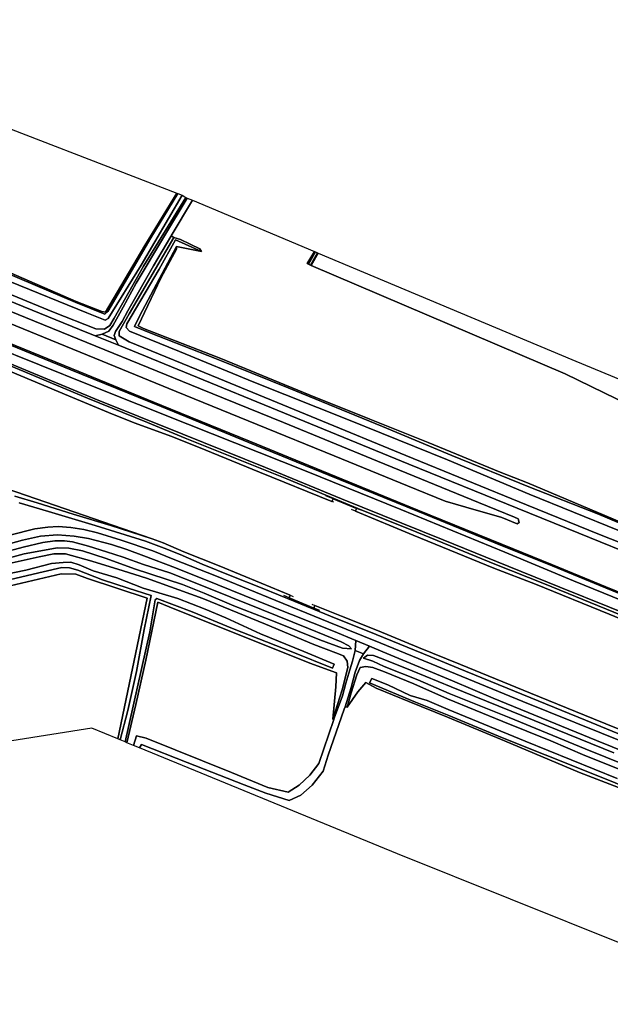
# Model space of a CAD drawing. Extents: x -26035517 to 31750492, y -9237385 to 8160032.
# Tile 203 of 256: x 18220269 to 18467257, y 3885295 to 4296991. Entities that reach past the tile are written whole.
import ezdxf

# ---------------------------------------------------------------- set-up
doc = ezdxf.new("R2010")
doc.units = 0
doc.layers.add('T-25', color=7, linetype='CONTINUOUS')

msp = doc.modelspace()

# ---------------------------------------------------------------- linework, layer by layer
at = {"layer": 'T-25', "color": 9}
for points in [[(18098266, 4296991, 6163), (18285977, 4224410, 6427), (18272624, 4202618, 6377), (18256141, 4174655, 6277), (18254551, 4174921, 6293), (18243953, 4179182, 6340), (18213472, 4192380, 6320), (18181559, 4205317, 6383), (18158680, 4214815, 6337), (18150992, 4217760, 6323), (18148799, 4220392, 6283), (18145396, 4224089, 6367), (18143818, 4225062, 6326), (18143558, 4225714, 6300), (18140639, 4231464, 6227), (18133874, 4241001, 6410), (18128325, 4248704, 6471), (18129061, 4249369, 6383), (18131114, 4250336, 6377), (18129609, 4253053, 6387), (18123157, 4262135, 6337), (18114338, 4274695, 6217), (18098266, 4296991, 6163)], [(18288207, 4223566, 5957), (18271130, 4194364, 5957), (18257215, 4171990, 5983), (18256048, 4171326, 5983), (18248374, 4174369, 6003), (18216128, 4187570, 6007), (18182259, 4201193, 5967), (18154176, 4212899, 6043), (18149232, 4214884, 6033), (18148891, 4217454, 6003), (18171188, 4208694, 6003), (18208842, 4193489, 5943), (18243465, 4178914, 5887), (18255872, 4173930, 5927), (18257092, 4175010, 5963), (18275166, 4205849, 5947), (18286399, 4224252, 5947), (18288207, 4223566, 5957)], [(18292587, 4221478, 7083), (18283620, 4206606, 7149), (18283493, 4206395, 7150), (18276171, 4194053, 7113), (18265501, 4175311, 7067), (18263065, 4170761, 7123), (18260336, 4166607, 7350), (18259797, 4164895, 7490), (18260477, 4163159, 7590), (18254822, 4165433, 7590), (18257478, 4166818, 7487), (18259307, 4169241, 7310), (18263525, 4176787, 7243), (18268965, 4186830, 7217), (18280426, 4205924, 7167), (18290359, 4222413, 7130), (18292587, 4221478, 7083)], [(18340506, 4194981, 6343), (18343485, 4200106, 6343), (18343987, 4199895, 6083), (18341079, 4194736, 6090), (18340506, 4194981, 6343)], [(18340506, 4194981, 6343), (18343485, 4200106, 6343), (18343987, 4199895, 6083), (18341079, 4194736, 6090), (18340506, 4194981, 6343)], [(18341079, 4194736, 6090), (18343987, 4199895, 6083), (18344758, 4199571, 6083), (18341877, 4194396, 6083), (18341079, 4194736, 6090)], [(18345123, 4199418, 6347), (18342210, 4194254, 6347), (18341877, 4194396, 6083), (18344758, 4199571, 6083), (18345123, 4199418, 6347)], [(18341877, 4194396, 6083), (18344758, 4199571, 6083), (18345123, 4199418, 6347), (18342210, 4194254, 6347), (18341877, 4194396, 6083)], [(18484469, 4131668, 5997), (18480723, 4133144, 6420), (18448372, 4148947, 6107), (18342210, 4194254, 6347), (18345123, 4199418, 6347), (18451185, 4154884, 6390), (18489179, 4139205, 5993), (18484469, 4131668, 5997)], [(18260477, 4163159, 7590), (18261651, 4160947, 7720), (18251861, 4164866, 7716), (18254822, 4165433, 7590), (18260477, 4163159, 7590)], [(18261313, 3996248, 6487), (18273619, 4055171, 6227), (18248624, 4063350, 6227), (18243782, 4065114, 6207), (18237665, 4065295, 6297), (18211439, 4059205, 6317), (18197754, 4056254, 6373), (18193615, 4056813, 5863), (18203232, 4059660, 5840), (18214104, 4062307, 5853), (18230021, 4066119, 5833), (18237956, 4067969, 5840), (18241090, 4067786, 5807), (18244567, 4066799, 5807), (18254912, 4062733, 5807), (18265671, 4059253, 5813), (18275216, 4056205, 5747), (18272366, 4041994, 5747), (18269138, 4024446, 5783), (18265519, 4008191, 5780), (18262335, 3995828, 5747), (18261313, 3996248, 6487)], [(18261313, 3996248, 6487), (18273619, 4055171, 6227), (18248624, 4063350, 6227), (18243782, 4065114, 6207), (18237665, 4065295, 6297), (18211439, 4059205, 6317), (18197754, 4056254, 6373), (18193615, 4056813, 5863), (18203232, 4059660, 5840), (18214104, 4062307, 5853), (18230021, 4066119, 5833), (18237956, 4067969, 5840), (18241090, 4067786, 5807), (18244567, 4066799, 5807), (18254912, 4062733, 5807), (18265671, 4059253, 5813), (18275216, 4056205, 5747), (18272366, 4041994, 5747), (18269138, 4024446, 5783), (18265519, 4008191, 5780), (18262335, 3995828, 5747), (18261313, 3996248, 6487)], [(18265129, 3994679, 6393), (18268863, 4010704, 6337), (18273052, 4029152, 6307), (18278072, 4053446, 6157), (18282788, 4051437, 6117), (18341556, 4027996, 6330), (18352739, 4023858, 6363), (18352408, 4018074, 6323), (18351196, 4004524, 6310), (18351589, 4004382, 6488), (18345304, 3985965, 6417), (18341665, 3981137, 6357), (18337113, 3976881, 6337), (18332517, 3974046, 6337), (18324008, 3975995, 6227), (18308905, 3982220, 6153), (18273179, 3996561, 6153), (18269166, 3997493, 6153), (18267805, 3993579, 6153), (18265129, 3994679, 6393)], [(18360845, 4037395, 10189), (18366623, 4034976, 10178), (18364002, 4031780, 10007), (18360520, 4033163, 10007), (18360845, 4037395, 10189)], [(18360520, 4033163, 10007), (18364002, 4031780, 10007), (18362390, 4029004, 9570), (18360544, 4024173, 8817), (18358861, 4017823, 6880), (18356331, 4009697, 6104), (18356024, 4008710, 6010), (18349241, 3989456, 6017), (18347240, 3982837, 6060), (18342625, 3976898, 6340), (18337876, 3972699, 6280), (18332923, 3970476, 6307), (18323269, 3973563, 6307), (18314164, 3977058, 6250), (18290275, 3986463, 6233), (18271216, 3993963, 6163), (18270374, 3992522, 6163), (18267805, 3993579, 6153), (18269166, 3997493, 6153), (18273179, 3996561, 6153), (18308905, 3982220, 6153), (18324008, 3975995, 6227), (18332517, 3974046, 6337), (18337113, 3976881, 6337), (18341665, 3981137, 6357), (18345304, 3985965, 6417), (18351589, 4004382, 6488), (18351777, 4004933, 6490), (18355323, 4014289, 6810), (18356690, 4019584, 7793), (18358275, 4025173, 8870), (18359409, 4028782, 9500), (18360520, 4033163, 10007)]]:
    msp.add_polyline3d(points, close=True, dxfattribs=at)
for points in [[(18428327, 4092787, 7823), (18382954, 4111186, 7773), (18336489, 4130218, 7720), (18286154, 4150817, 7713), (18262061, 4160783, 7720), (18261651, 4160947, 7720), (18251861, 4164866, 7716), (18245242, 4167516, 7713), (18208625, 4182324, 7677), (18169913, 4198214, 7620), (18148376, 4207045, 7567), (18139081, 4210856, 7545), (18135947, 4212141, 7537), (18101255, 4226266, 7483), (18084403, 4233252, 7507)], [(18082163, 4229860, 7547), (18116199, 4215969, 7573), (18165265, 4195897, 7633), (18212098, 4176730, 7810), (18252085, 4160445, 7770), (18295865, 4142699, 7720), (18330598, 4128520, 7787), (18369953, 4112369, 7893), (18412084, 4095150, 7913), (18427175, 4088980, 7950)], [(18427175, 4088980, 7950), (18428746, 4088353, 7957), (18429160, 4086814, 8150), (18428275, 4086256, 8207), (18421887, 4088798, 8227), (18406881, 4093130, 8313), (18398190, 4095664, 8237), (18382412, 4102069, 8257), (18351831, 4114563, 8280), (18319571, 4127705, 8317), (18285694, 4141533, 8280), (18251709, 4155455, 8223), (18203151, 4175304, 8173), (18168639, 4189319, 8163), (18134337, 4203266, 8113), (18111778, 4212569, 8053), (18080898, 4225207, 7977)], [(18213472, 4192380, 6320), (18243953, 4179182, 6340), (18254551, 4174921, 6293), (18256141, 4174655, 6277), (18272624, 4202618, 6377), (18285977, 4224410, 6427), (18286399, 4224252, 5947), (18275166, 4205849, 5947), (18257092, 4175010, 5963), (18255872, 4173930, 5927), (18243465, 4178914, 5887), (18208842, 4193489, 5943)], [(18213472, 4192380, 6320), (18243953, 4179182, 6340), (18254551, 4174921, 6293), (18256141, 4174655, 6277), (18272624, 4202618, 6377), (18285977, 4224410, 6427), (18286399, 4224252, 5947), (18275166, 4205849, 5947), (18257092, 4175010, 5963), (18255872, 4173930, 5927), (18243465, 4178914, 5887), (18208842, 4193489, 5943)], [(18216128, 4187570, 6007), (18248374, 4174369, 6003), (18256048, 4171326, 5983), (18257215, 4171990, 5983), (18271130, 4194364, 5957), (18288207, 4223566, 5957), (18289746, 4222603, 6800), (18289746, 4222603, 6800), (18272041, 4193901, 7153), (18259753, 4172221, 7167), (18258018, 4169071, 7223), (18255789, 4167611, 7317), (18252050, 4167723, 7380), (18234443, 4174698, 7347), (18203876, 4187261, 7303)], [(18216128, 4187570, 6007), (18248374, 4174369, 6003), (18256048, 4171326, 5983), (18257215, 4171990, 5983), (18271130, 4194364, 5957), (18288207, 4223566, 5957), (18289746, 4222603, 6800), (18289746, 4222603, 6800), (18272041, 4193901, 7153), (18259753, 4172221, 7167), (18258018, 4169071, 7223), (18255789, 4167611, 7317), (18252050, 4167723, 7380), (18234443, 4174698, 7347), (18203876, 4187261, 7303)], [(18203876, 4187261, 7303), (18234443, 4174698, 7347), (18252050, 4167723, 7380), (18255789, 4167611, 7317), (18258018, 4169071, 7223), (18259753, 4172221, 7167), (18272041, 4193901, 7153), (18289746, 4222603, 6800), (18290359, 4222413, 7130), (18290359, 4222413, 7130), (18280426, 4205924, 7167), (18268965, 4186830, 7217), (18263525, 4176787, 7243), (18259307, 4169241, 7310), (18257478, 4166818, 7487), (18254822, 4165433, 7590), (18251861, 4164866, 7716), (18245242, 4167516, 7713), (18208625, 4182324, 7677)], [(18290359, 4222413, 7130), (18280426, 4205924, 7167), (18268965, 4186830, 7217), (18263525, 4176787, 7243), (18259307, 4169241, 7310), (18257478, 4166818, 7487), (18254822, 4165433, 7590)], [(18260477, 4163159, 7590), (18259797, 4164895, 7490), (18260336, 4166607, 7350), (18263065, 4170761, 7123), (18265501, 4175311, 7067), (18276171, 4194053, 7113), (18283493, 4206395, 7150), (18283620, 4206606, 7149), (18292587, 4221478, 7083)], [(18474918, 4085461, 6520), (18432598, 4103272, 6453), (18421175, 4107760, 6630), (18391026, 4120224, 6490), (18366746, 4130002, 6557), (18341289, 4140121, 6510), (18304415, 4155272, 6403), (18272064, 4167841, 6420), (18269755, 4168919, 6470), (18279324, 4188850, 6473), (18285909, 4201040, 6473), (18285836, 4202216, 6157), (18296285, 4200032, 6117), (18295592, 4201213, 6387), (18287475, 4205118, 6590), (18284726, 4205903, 7047), (18283620, 4206606, 7149), (18292587, 4221478, 7083), (18343485, 4200106, 6343), (18343485, 4200106, 6343), (18340506, 4194981, 6343), (18341079, 4194736, 6090), (18341877, 4194396, 6083), (18342210, 4194254, 6347), (18448372, 4148947, 6107), (18480723, 4133144, 6420)], [(18421997, 4077039, 8370), (18386559, 4091483, 8333), (18349536, 4106591, 8283), (18316130, 4120262, 8283), (18279476, 4135263, 8293), (18241707, 4150655, 8220), (18205136, 4165563, 8200), (18169079, 4180313, 8180), (18131699, 4195523, 8107), (18099022, 4208867, 8080), (18077435, 4217685, 8070)], [(18422186, 4077502, 8370), (18386748, 4091946, 8333), (18349725, 4107054, 8283), (18316319, 4120725, 8283), (18279665, 4135726, 8293), (18241896, 4151118, 8220), (18205325, 4166026, 8200), (18169268, 4180776, 8180), (18131888, 4195986, 8107), (18099211, 4209330, 8080), (18077624, 4218148, 8070)], [(18481541, 4071102, 7897), (18454057, 4082263, 7937), (18428327, 4092787, 7823), (18382954, 4111186, 7773), (18336489, 4130218, 7720), (18286154, 4150817, 7713), (18262061, 4160783, 7720), (18261651, 4160947, 7720), (18261651, 4160947, 7720), (18260477, 4163159, 7590), (18259797, 4164895, 7490), (18260336, 4166607, 7350), (18263065, 4170761, 7123), (18265501, 4175311, 7067), (18276171, 4194053, 7113), (18283493, 4206395, 7150), (18283620, 4206606, 7149), (18284726, 4205903, 7047), (18277122, 4192788, 6993), (18266043, 4174032, 7003), (18261931, 4166675, 7163), (18261871, 4164828, 7333), (18266101, 4162330, 7423), (18303585, 4146905, 7497), (18344548, 4130043, 7580), (18381765, 4114742, 7603), (18432278, 4094104, 7680), (18462755, 4081786, 7773), (18490298, 4070812, 7697)], [(18490298, 4070812, 7697), (18462755, 4081786, 7773), (18432278, 4094104, 7680), (18381765, 4114742, 7603), (18344548, 4130043, 7580), (18303585, 4146905, 7497), (18266101, 4162330, 7423), (18261871, 4164828, 7333), (18261931, 4166675, 7163), (18266043, 4174032, 7003), (18277122, 4192788, 6993), (18284726, 4205903, 7047), (18287475, 4205118, 6590), (18295592, 4201213, 6387), (18296285, 4200032, 6117), (18285433, 4204989, 6137), (18278650, 4192707, 6113), (18265136, 4169808, 6060), (18264785, 4168347, 6037), (18266251, 4166692, 6007), (18287168, 4158241, 6007), (18318251, 4145430, 5977), (18357785, 4129660, 5947), (18399121, 4112891, 5970), (18433277, 4098656, 5940), (18470416, 4083532, 6120)], [(18490298, 4070812, 7697), (18462755, 4081786, 7773), (18432278, 4094104, 7680), (18381765, 4114742, 7603), (18344548, 4130043, 7580), (18303585, 4146905, 7497), (18266101, 4162330, 7423), (18261871, 4164828, 7333), (18261931, 4166675, 7163), (18266043, 4174032, 7003), (18277122, 4192788, 6993), (18284726, 4205903, 7047), (18287475, 4205118, 6590), (18295592, 4201213, 6387), (18296285, 4200032, 6117), (18285433, 4204989, 6137), (18278650, 4192707, 6113), (18265136, 4169808, 6060), (18264785, 4168347, 6037), (18266251, 4166692, 6007), (18287168, 4158241, 6007), (18318251, 4145430, 5977), (18357785, 4129660, 5947), (18399121, 4112891, 5970), (18433277, 4098656, 5940), (18470416, 4083532, 6120)], [(18470416, 4083532, 6120), (18433277, 4098656, 5940), (18399121, 4112891, 5970), (18357785, 4129660, 5947), (18318251, 4145430, 5977), (18287168, 4158241, 6007), (18266251, 4166692, 6007), (18264785, 4168347, 6037), (18265136, 4169808, 6060), (18278650, 4192707, 6113), (18285433, 4204989, 6137), (18296285, 4200032, 6117), (18296285, 4200032, 6117), (18285836, 4202216, 6157), (18270331, 4173048, 6140), (18268342, 4168775, 6140), (18275168, 4165956, 6173), (18302150, 4155350, 6103), (18332562, 4143019, 6100), (18371933, 4126872, 6050), (18400983, 4114701, 6023), (18433148, 4101629, 6027), (18462377, 4090181, 6117), (18484402, 4080862, 6117)], [(18284726, 4205903, 7047), (18283620, 4206606, 7149)], [(18484402, 4080862, 6117), (18462377, 4090181, 6117), (18433148, 4101629, 6027), (18400983, 4114701, 6023), (18371933, 4126872, 6050), (18332562, 4143019, 6100), (18302150, 4155350, 6103), (18275168, 4165956, 6173), (18268342, 4168775, 6140), (18270331, 4173048, 6140), (18285836, 4202216, 6157), (18285836, 4202216, 6157), (18285909, 4201040, 6473), (18279324, 4188850, 6473), (18269755, 4168919, 6470), (18272064, 4167841, 6420), (18304415, 4155272, 6403), (18341289, 4140121, 6510), (18366746, 4130002, 6557), (18391026, 4120224, 6490), (18421175, 4107760, 6630), (18432598, 4103272, 6453), (18474918, 4085461, 6520)], [(18484402, 4080862, 6117), (18462377, 4090181, 6117), (18433148, 4101629, 6027), (18400983, 4114701, 6023), (18371933, 4126872, 6050), (18332562, 4143019, 6100), (18302150, 4155350, 6103), (18275168, 4165956, 6173), (18268342, 4168775, 6140), (18270331, 4173048, 6140), (18285836, 4202216, 6157), (18285836, 4202216, 6157), (18285909, 4201040, 6473), (18279324, 4188850, 6473), (18269755, 4168919, 6470), (18272064, 4167841, 6420), (18304415, 4155272, 6403), (18341289, 4140121, 6510), (18366746, 4130002, 6557), (18391026, 4120224, 6490), (18421175, 4107760, 6630), (18432598, 4103272, 6453), (18474918, 4085461, 6520)], [(18448372, 4148947, 6107), (18342210, 4194254, 6347), (18341877, 4194396, 6083), (18341079, 4194736, 6090), (18340506, 4194981, 6343)], [(18208625, 4182324, 7677), (18245242, 4167516, 7713), (18251861, 4164866, 7716), (18261651, 4160947, 7720), (18262061, 4160783, 7720), (18286154, 4150817, 7713), (18336489, 4130218, 7720), (18382954, 4111186, 7773), (18428327, 4092787, 7823), (18454057, 4082263, 7937), (18481541, 4071102, 7897)], [(18203151, 4175304, 8173), (18251709, 4155455, 8223), (18285694, 4141533, 8280), (18319571, 4127705, 8317), (18351831, 4114563, 8280), (18382412, 4102069, 8257), (18398190, 4095664, 8237), (18406881, 4093130, 8313), (18421887, 4088798, 8227), (18428275, 4086256, 8207), (18429160, 4086814, 8150), (18428746, 4088353, 7957), (18427175, 4088980, 7950), (18412084, 4095150, 7913), (18369953, 4112369, 7893), (18330598, 4128520, 7787), (18295865, 4142699, 7720), (18252085, 4160445, 7770), (18212098, 4176730, 7810)], [(18212098, 4176730, 7810), (18252085, 4160445, 7770), (18295865, 4142699, 7720), (18330598, 4128520, 7787), (18369953, 4112369, 7893), (18412084, 4095150, 7913), (18427175, 4088980, 7950), (18428746, 4088353, 7957), (18429160, 4086814, 8150), (18428275, 4086256, 8207), (18421887, 4088798, 8227), (18406881, 4093130, 8313), (18398190, 4095664, 8237), (18382412, 4102069, 8257), (18351831, 4114563, 8280), (18319571, 4127705, 8317), (18285694, 4141533, 8280), (18251709, 4155455, 8223), (18203151, 4175304, 8173)], [(18205136, 4165563, 8200), (18241707, 4150655, 8220), (18279476, 4135263, 8293), (18316130, 4120262, 8283), (18349536, 4106591, 8283), (18386559, 4091483, 8333), (18421997, 4077039, 8370), (18442953, 4068577, 8310), (18465176, 4059468, 8307), (18488165, 4050114, 8320)], [(18488165, 4050114, 8320), (18465176, 4059468, 8307), (18442953, 4068577, 8310), (18421997, 4077039, 8370), (18386559, 4091483, 8333), (18349536, 4106591, 8283), (18316130, 4120262, 8283), (18279476, 4135263, 8293), (18241707, 4150655, 8220), (18205136, 4165563, 8200)], [(18488335, 4050531, 8320), (18465346, 4059885, 8307), (18443123, 4068994, 8310), (18422186, 4077502, 8370), (18386748, 4091946, 8333), (18349725, 4107054, 8283), (18316319, 4120725, 8283), (18279665, 4135726, 8293), (18241896, 4151118, 8220), (18205325, 4166026, 8200)], [(18205325, 4166026, 8200), (18241896, 4151118, 8220), (18279665, 4135726, 8293), (18316319, 4120725, 8283), (18349725, 4107054, 8283), (18386748, 4091946, 8333), (18422186, 4077502, 8370), (18443123, 4068994, 8310), (18465346, 4059885, 8307), (18488335, 4050531, 8320)], [(18251861, 4164866, 7716), (18254822, 4165433, 7590), (18260477, 4163159, 7590), (18261651, 4160947, 7720)], [(18207591, 4161043, 8207), (18249307, 4144248, 8157), (18290550, 4127923, 8193), (18340117, 4108274, 8147), (18379673, 4092220, 8140), (18423118, 4074279, 8123), (18451842, 4062350, 8247), (18480936, 4050473, 8237)], [(18480936, 4050473, 8237), (18451842, 4062350, 8247), (18423118, 4074279, 8123), (18379673, 4092220, 8140), (18340117, 4108274, 8147), (18290550, 4127923, 8193), (18249307, 4144248, 8157), (18207591, 4161043, 8207)], [(18207591, 4161043, 8207), (18249307, 4144248, 8157), (18290550, 4127923, 8193), (18340117, 4108274, 8147), (18379673, 4092220, 8140), (18423118, 4074279, 8123), (18451842, 4062350, 8247), (18480936, 4050473, 8237)], [(18351660, 4095196, 8783), (18350835, 4095531, 8788), (18320551, 4107825, 8963), (18294993, 4118197, 9020), (18283434, 4122829, 9050), (18268568, 4128311, 9027), (18259060, 4132106, 9050), (18240730, 4139753, 9113), (18216491, 4149952, 9083), (18200429, 4156854, 9093)], [(18212127, 4154964, 10027), (18251669, 4138413, 10063), (18288454, 4123648, 10030), (18323124, 4109754, 10030), (18354904, 4096712, 10033), (18397327, 4079528, 10003), (18419640, 4070387, 9950), (18446117, 4059756, 10023), (18466943, 4051358, 10027), (18493260, 4040557, 10013)], [(18493260, 4040557, 10013), (18466943, 4051358, 10027), (18446117, 4059756, 10023), (18419640, 4070387, 9950), (18397327, 4079528, 10003), (18354904, 4096712, 10033), (18323124, 4109754, 10030), (18288454, 4123648, 10030), (18251669, 4138413, 10063), (18212127, 4154964, 10027)], [(18493260, 4040557, 10013), (18466943, 4051358, 10027), (18446117, 4059756, 10023), (18419640, 4070387, 9950), (18397327, 4079528, 10003), (18354904, 4096712, 10033), (18323124, 4109754, 10030), (18288454, 4123648, 10030), (18251669, 4138413, 10063), (18212127, 4154964, 10027)], [(18471826, 4048032, 9963), (18439773, 4061059, 9950), (18419006, 4069392, 9940), (18383981, 4083703, 9987), (18363404, 4091928, 9987), (18348280, 4098241, 9983), (18332031, 4104948, 9983), (18289517, 4121995, 10007), (18273774, 4128551, 9930), (18248558, 4138779, 9980), (18215695, 4152564, 9927)], [(18215695, 4152564, 9927), (18248558, 4138779, 9980), (18273774, 4128551, 9930), (18289517, 4121995, 10007), (18332031, 4104948, 9983), (18348280, 4098241, 9983), (18363404, 4091928, 9987), (18383981, 4083703, 9987), (18419006, 4069392, 9940), (18439773, 4061059, 9950), (18471826, 4048032, 9963)], [(18215695, 4152564, 9927), (18248558, 4138779, 9980), (18273774, 4128551, 9930), (18289517, 4121995, 10007), (18332031, 4104948, 9983), (18348280, 4098241, 9983), (18363404, 4091928, 9987), (18383981, 4083703, 9987), (18419006, 4069392, 9940), (18439773, 4061059, 9950), (18471826, 4048032, 9963)], [(18494252, 4037180, 9127), (18466712, 4048390, 9110), (18435912, 4060962, 9080), (18418553, 4067653, 9013), (18384818, 4081445, 9020), (18360658, 4091483, 9020), (18361085, 4092640, 8820), (18351295, 4096676, 8493), (18350835, 4095531, 8788), (18320551, 4107825, 8963), (18294993, 4118197, 9020), (18283434, 4122829, 9050), (18268568, 4128311, 9027), (18259060, 4132106, 9050), (18240730, 4139753, 9113), (18216491, 4149952, 9083)], [(18494252, 4037180, 9127), (18466712, 4048390, 9110), (18435912, 4060962, 9080), (18418553, 4067653, 9013), (18384818, 4081445, 9020), (18360658, 4091483, 9020), (18361085, 4092640, 8820), (18351295, 4096676, 8493), (18350835, 4095531, 8788), (18320551, 4107825, 8963), (18294993, 4118197, 9020), (18283434, 4122829, 9050), (18268568, 4128311, 9027), (18259060, 4132106, 9050), (18240730, 4139753, 9113), (18216491, 4149952, 9083)], [(18216491, 4149952, 9083), (18240730, 4139753, 9113), (18259060, 4132106, 9050), (18268568, 4128311, 9027), (18283434, 4122829, 9050), (18294993, 4118197, 9020), (18320551, 4107825, 8963), (18350835, 4095531, 8788), (18351295, 4096676, 8493), (18361085, 4092640, 8820), (18360658, 4091483, 9020), (18384818, 4081445, 9020), (18418553, 4067653, 9013), (18435912, 4060962, 9080), (18466712, 4048390, 9110), (18494252, 4037180, 9127)], [(18520900, 4072381, 6630), (18532256, 4091421, 6697), (18542777, 4108699, 6693), (18490388, 4129337, 5793), (18484469, 4131668, 5997), (18480723, 4133144, 6420), (18448372, 4148947, 6107)], [(18487442, 3993589, 9207), (18460208, 4004666, 9163), (18433938, 4015432, 9110), (18404590, 4027370, 9077), (18386997, 4034534, 9107), (18369905, 4041535, 9067), (18354796, 4047584, 9017), (18343722, 4052059, 8670), (18343343, 4050946, 8670), (18332911, 4055281, 8670), (18333331, 4056316, 8670), (18321278, 4061419, 9150), (18303684, 4068587, 9130), (18288963, 4074534, 9113), (18280266, 4078320, 9150), (18275701, 4079929, 9203), (18190259, 4109320, 9380)], [(18190259, 4109320, 9380), (18275701, 4079929, 9203), (18258324, 4085435, 9217), (18242657, 4090236, 9220), (18227571, 4094912, 9163), (18218173, 4097815, 9147)], [(18218173, 4097815, 9147), (18227571, 4094912, 9163), (18242657, 4090236, 9220), (18258324, 4085435, 9217), (18275701, 4079929, 9203), (18280266, 4078320, 9150), (18288963, 4074534, 9113), (18303684, 4068587, 9130), (18321278, 4061419, 9150), (18333331, 4056316, 8670), (18334577, 4055788, 8960)], [(18218173, 4097815, 9147), (18227571, 4094912, 9163), (18242657, 4090236, 9220), (18258324, 4085435, 9217), (18275701, 4079929, 9203), (18280266, 4078320, 9150), (18288963, 4074534, 9113), (18303684, 4068587, 9130), (18321278, 4061419, 9150), (18333331, 4056316, 8670), (18332911, 4055281, 8670), (18343343, 4050946, 8670), (18343722, 4052059, 8670), (18354796, 4047584, 9017), (18369905, 4041535, 9067), (18386997, 4034534, 9107), (18404590, 4027370, 9077), (18433938, 4015432, 9110), (18460208, 4004666, 9163), (18487442, 3993589, 9207)], [(18218173, 4097815, 9147), (18227571, 4094912, 9163), (18242657, 4090236, 9220), (18258324, 4085435, 9217), (18275701, 4079929, 9203), (18280266, 4078320, 9150), (18288963, 4074534, 9113), (18303684, 4068587, 9130), (18321278, 4061419, 9150), (18333331, 4056316, 8670), (18332911, 4055281, 8670), (18343343, 4050946, 8670), (18343722, 4052059, 8670), (18354796, 4047584, 9017), (18369905, 4041535, 9067), (18386997, 4034534, 9107), (18404590, 4027370, 9077), (18433938, 4015432, 9110), (18460208, 4004666, 9163), (18487442, 3993589, 9207)], [(18363017, 4091843, 9473), (18361085, 4092640, 8820), (18351295, 4096676, 8493), (18348362, 4097886, 9507)], [(18220038, 4094924, 10023), (18232385, 4091391, 9987), (18251856, 4085525, 9960), (18272901, 4078895, 10023), (18280641, 4076077, 10033), (18287347, 4073327, 10060), (18296567, 4069369, 10147), (18308921, 4064276, 10150), (18321655, 4059338, 10133), (18335372, 4053700, 10113), (18350271, 4047537, 10137), (18369285, 4039912, 10063), (18392138, 4030530, 10043), (18403572, 4025804, 10057), (18427172, 4016188, 10107), (18456943, 4004076, 10147), (18487958, 3991341, 10187)], [(18487958, 3991341, 10187), (18456943, 4004076, 10147), (18427172, 4016188, 10107), (18403572, 4025804, 10057), (18392138, 4030530, 10043), (18369285, 4039912, 10063), (18350271, 4047537, 10137), (18335372, 4053700, 10113), (18321655, 4059338, 10133), (18308921, 4064276, 10150), (18296567, 4069369, 10147), (18287347, 4073327, 10060), (18280641, 4076077, 10033), (18272901, 4078895, 10023), (18251856, 4085525, 9960), (18232385, 4091391, 9987), (18220038, 4094924, 10023)], [(18487958, 3991341, 10187), (18456943, 4004076, 10147), (18427172, 4016188, 10107), (18403572, 4025804, 10057), (18392138, 4030530, 10043), (18369285, 4039912, 10063), (18350271, 4047537, 10137), (18335372, 4053700, 10113), (18321655, 4059338, 10133), (18308921, 4064276, 10150), (18296567, 4069369, 10147), (18287347, 4073327, 10060), (18280641, 4076077, 10033), (18272901, 4078895, 10023), (18251856, 4085525, 9960), (18232385, 4091391, 9987), (18220038, 4094924, 10023)], [(18428327, 4092787, 7823), (18454057, 4082263, 7937), (18481541, 4071102, 7897), (18506450, 4060931, 7900), (18530596, 4050941, 7900), (18541517, 4046466, 7927), (18544233, 4046513, 7860), (18547646, 4047486, 7857), (18551923, 4050067, 7498)], [(18418553, 4067653, 9013), (18384818, 4081445, 9020), (18360658, 4091483, 9020), (18358979, 4092181, 9020)], [(18216193, 4081393, 10167), (18226656, 4084073, 10157), (18232003, 4084797, 10180), (18236350, 4085091, 10200), (18241636, 4084612, 10180), (18247139, 4083759, 10180), (18252788, 4082450, 10130), (18262693, 4079434, 10150), (18275879, 4074936, 10177), (18284437, 4071437, 10173), (18302528, 4064339, 10217), (18324328, 4055388, 10217), (18349527, 4045063, 10240), (18371287, 4036286, 10187), (18402568, 4023444, 10187)], [(18474342, 3994322, 10180), (18430740, 4011957, 10153), (18402568, 4023444, 10187), (18371287, 4036286, 10187), (18349527, 4045063, 10240), (18324328, 4055388, 10217), (18302528, 4064339, 10217), (18284437, 4071437, 10173), (18275879, 4074936, 10177), (18262693, 4079434, 10150), (18252788, 4082450, 10130), (18247139, 4083759, 10180), (18241636, 4084612, 10180), (18236350, 4085091, 10200), (18232003, 4084797, 10180), (18226656, 4084073, 10157), (18216193, 4081393, 10167)], [(18216193, 4081393, 10167), (18226656, 4084073, 10157), (18232003, 4084797, 10180), (18236350, 4085091, 10200), (18241636, 4084612, 10180), (18247139, 4083759, 10180), (18252788, 4082450, 10130), (18262693, 4079434, 10150), (18275879, 4074936, 10177), (18284437, 4071437, 10173), (18302528, 4064339, 10217), (18324328, 4055388, 10217), (18349527, 4045063, 10240), (18371287, 4036286, 10187), (18402568, 4023444, 10187), (18430740, 4011957, 10153), (18474342, 3994322, 10180)], [(18401250, 4020609, 10117), (18372070, 4032695, 10167), (18366623, 4034976, 10178), (18360845, 4037395, 10189), (18351529, 4041296, 10207), (18325198, 4051812, 10143), (18303185, 4060711, 10200), (18285420, 4067810, 10137), (18272248, 4072861, 10143), (18265126, 4075428, 10133), (18258653, 4077540, 10147), (18249084, 4080072, 10117), (18243066, 4081038, 10140), (18236048, 4081583, 10137), (18229018, 4081020, 10153), (18221480, 4079428, 10117), (18209770, 4076092, 10117)], [(18506670, 3977304, 10183), (18461480, 3995639, 10187), (18418233, 4013347, 10190), (18401250, 4020609, 10117), (18372070, 4032695, 10167), (18366623, 4034976, 10178), (18360845, 4037395, 10189), (18351529, 4041296, 10207), (18325198, 4051812, 10143), (18303185, 4060711, 10200), (18285420, 4067810, 10137), (18272248, 4072861, 10143), (18265126, 4075428, 10133), (18258653, 4077540, 10147), (18249084, 4080072, 10117), (18243066, 4081038, 10140), (18236048, 4081583, 10137), (18229018, 4081020, 10153), (18221480, 4079428, 10117), (18209770, 4076092, 10117)], [(18209770, 4076092, 10117), (18221480, 4079428, 10117), (18229018, 4081020, 10153), (18236048, 4081583, 10137), (18243066, 4081038, 10140), (18249084, 4080072, 10117), (18258653, 4077540, 10147), (18265126, 4075428, 10133), (18272248, 4072861, 10143), (18285420, 4067810, 10137), (18303185, 4060711, 10200), (18325198, 4051812, 10143), (18351529, 4041296, 10207), (18360845, 4037395, 10189), (18360520, 4033163, 10007), (18359409, 4028782, 9500), (18358275, 4025173, 8870), (18356690, 4019584, 7793), (18355323, 4014289, 6810), (18351777, 4004933, 6490), (18351589, 4004382, 6488), (18351196, 4004524, 6310), (18355168, 4016782, 7103), (18357452, 4026110, 9007), (18357246, 4028721, 9050), (18355630, 4031038, 8860), (18352456, 4032310, 8433), (18343255, 4035794, 8387), (18323045, 4044221, 8343), (18296867, 4054940, 8397), (18273298, 4063506, 8360), (18263603, 4066476, 8257), (18250459, 4070605, 8157), (18239467, 4073708, 8027), (18234594, 4073718, 8140), (18228416, 4072409, 8113), (18217186, 4069942, 8120)], [(18208032, 4072794, 9983), (18221741, 4076476, 10063), (18229928, 4078459, 10043), (18234920, 4079122, 10007), (18238991, 4079154, 9970), (18242365, 4078652, 9963), (18249095, 4076873, 9933), (18256575, 4074480, 10000), (18263476, 4072247, 10060), (18272074, 4069247, 10050), (18283000, 4065657, 10047), (18295774, 4060680, 10083), (18321376, 4050403, 10030), (18340988, 4042480, 10057), (18354681, 4036836, 9997), (18357936, 4035124, 9990), (18359029, 4033942, 9937), (18359029, 4033942, 9937), (18355291, 4034216, 8647), (18345788, 4037698, 8610), (18327133, 4045167, 8593), (18309878, 4051939, 8540), (18297361, 4057189, 8577), (18288388, 4060807, 8573), (18268238, 4067358, 8427), (18256432, 4071696, 8390), (18246478, 4074914, 8437), (18240884, 4076055, 8400), (18236000, 4076115, 8280), (18230708, 4075216, 8287), (18222088, 4073648, 8333), (18204556, 4068976, 8377)], [(18208032, 4072794, 9983), (18221741, 4076476, 10063), (18229928, 4078459, 10043), (18234920, 4079122, 10007), (18238991, 4079154, 9970), (18242365, 4078652, 9963), (18249095, 4076873, 9933), (18256575, 4074480, 10000), (18263476, 4072247, 10060), (18272074, 4069247, 10050), (18283000, 4065657, 10047), (18295774, 4060680, 10083), (18321376, 4050403, 10030), (18340988, 4042480, 10057), (18354681, 4036836, 9997), (18357936, 4035124, 9990), (18359029, 4033942, 9937), (18355291, 4034216, 8647), (18345788, 4037698, 8610), (18327133, 4045167, 8593), (18309878, 4051939, 8540), (18297361, 4057189, 8577), (18288388, 4060807, 8573), (18268238, 4067358, 8427), (18256432, 4071696, 8390), (18246478, 4074914, 8437), (18240884, 4076055, 8400), (18236000, 4076115, 8280), (18230708, 4075216, 8287), (18222088, 4073648, 8333), (18204556, 4068976, 8377)], [(18204556, 4068976, 8377), (18222088, 4073648, 8333), (18230708, 4075216, 8287), (18236000, 4076115, 8280), (18240884, 4076055, 8400), (18246478, 4074914, 8437), (18256432, 4071696, 8390), (18268238, 4067358, 8427), (18288388, 4060807, 8573), (18297361, 4057189, 8577), (18309878, 4051939, 8540), (18327133, 4045167, 8593), (18345788, 4037698, 8610), (18355291, 4034216, 8647), (18359029, 4033942, 9937), (18357936, 4035124, 9990), (18354681, 4036836, 9997), (18340988, 4042480, 10057), (18321376, 4050403, 10030), (18295774, 4060680, 10083), (18283000, 4065657, 10047), (18272074, 4069247, 10050), (18263476, 4072247, 10060), (18256575, 4074480, 10000), (18249095, 4076873, 9933), (18242365, 4078652, 9963), (18238991, 4079154, 9970), (18234920, 4079122, 10007), (18229928, 4078459, 10043), (18221741, 4076476, 10063), (18208032, 4072794, 9983)], [(18421997, 4077039, 8370), (18442953, 4068577, 8310), (18465176, 4059468, 8307), (18488165, 4050114, 8320), (18514094, 4039538, 8323), (18544427, 4027113, 8333), (18573195, 4015425, 8303), (18601896, 4003670, 8310), (18628965, 3992584, 8290), (18653255, 3982680, 8263), (18682077, 3970924, 8263), (18710216, 3959398, 8257), (18734241, 3949595, 8257), (18753184, 3941905, 8257)], [(18422186, 4077502, 8370), (18443123, 4068994, 8310), (18465346, 4059885, 8307), (18488335, 4050531, 8320), (18514264, 4039955, 8323), (18544597, 4027530, 8333), (18573365, 4015842, 8303), (18602067, 4004086, 8310), (18629135, 3993001, 8290), (18653425, 3983097, 8263), (18682247, 3971341, 8263), (18710386, 3959815, 8257), (18734411, 3950012, 8257), (18753353, 3942322, 8257)], [(18217186, 4069942, 8120), (18228416, 4072409, 8113), (18234594, 4073718, 8140), (18239467, 4073708, 8027), (18250459, 4070605, 8157), (18263603, 4066476, 8257), (18273298, 4063506, 8360), (18296867, 4054940, 8397), (18323045, 4044221, 8343), (18343255, 4035794, 8387), (18352456, 4032310, 8433), (18355630, 4031038, 8860), (18357246, 4028721, 9050), (18357452, 4026110, 9007), (18355168, 4016782, 7103), (18351196, 4004524, 6310), (18352408, 4018074, 6323), (18352739, 4023858, 6363), (18341556, 4027996, 6330), (18282788, 4051437, 6117), (18278072, 4053446, 6157), (18273052, 4029152, 6307), (18268863, 4010704, 6337), (18265129, 3994679, 6393), (18264392, 3994982, 5757), (18264392, 3994982, 5757), (18274682, 4041034, 5637), (18276901, 4054419, 5663), (18277635, 4054922, 5717), (18292416, 4049410, 5733), (18309218, 4042382, 5767), (18334453, 4032562, 5767), (18351107, 4025823, 5787), (18351819, 4027583, 5787), (18339053, 4032879, 5883), (18320904, 4040189, 5923), (18306466, 4046824, 5947), (18297802, 4050542, 5923), (18286336, 4054911, 5900), (18271878, 4059341, 5910), (18260857, 4063587, 5963), (18251034, 4066536, 5943), (18245174, 4069098, 5977), (18241633, 4070105, 5990), (18238491, 4070086, 6043), (18233598, 4069582, 6050), (18222875, 4066878, 5953), (18214001, 4065005, 5957)], [(18217186, 4069942, 8120), (18228416, 4072409, 8113), (18234594, 4073718, 8140), (18239467, 4073708, 8027), (18250459, 4070605, 8157), (18263603, 4066476, 8257), (18273298, 4063506, 8360), (18296867, 4054940, 8397), (18323045, 4044221, 8343), (18343255, 4035794, 8387), (18352456, 4032310, 8433), (18355630, 4031038, 8860), (18357246, 4028721, 9050), (18357452, 4026110, 9007), (18355168, 4016782, 7103), (18351196, 4004524, 6310), (18352408, 4018074, 6323), (18352739, 4023858, 6363), (18341556, 4027996, 6330), (18282788, 4051437, 6117), (18278072, 4053446, 6157), (18273052, 4029152, 6307), (18268863, 4010704, 6337), (18265129, 3994679, 6393), (18264392, 3994982, 5757), (18264392, 3994982, 5757), (18274682, 4041034, 5637), (18276901, 4054419, 5663), (18277635, 4054922, 5717), (18292416, 4049410, 5733), (18309218, 4042382, 5767), (18334453, 4032562, 5767), (18351107, 4025823, 5787), (18351819, 4027583, 5787), (18339053, 4032879, 5883), (18320904, 4040189, 5923), (18306466, 4046824, 5947), (18297802, 4050542, 5923), (18286336, 4054911, 5900), (18271878, 4059341, 5910), (18260857, 4063587, 5963), (18251034, 4066536, 5943), (18245174, 4069098, 5977), (18241633, 4070105, 5990), (18238491, 4070086, 6043), (18233598, 4069582, 6050), (18222875, 4066878, 5953), (18214001, 4065005, 5957)], [(18214001, 4065005, 5957), (18222875, 4066878, 5953), (18233598, 4069582, 6050), (18238491, 4070086, 6043), (18241633, 4070105, 5990), (18245174, 4069098, 5977), (18251034, 4066536, 5943), (18260857, 4063587, 5963), (18271878, 4059341, 5910), (18286336, 4054911, 5900), (18297802, 4050542, 5923), (18306466, 4046824, 5947), (18320904, 4040189, 5923), (18339053, 4032879, 5883), (18351819, 4027583, 5787), (18351107, 4025823, 5787), (18334453, 4032562, 5767), (18309218, 4042382, 5767), (18292416, 4049410, 5733), (18277635, 4054922, 5717), (18276901, 4054419, 5663), (18274682, 4041034, 5637), (18264392, 3994982, 5757), (18262335, 3995828, 5747), (18262335, 3995828, 5747), (18265519, 4008191, 5780), (18269138, 4024446, 5783), (18272366, 4041994, 5747), (18275216, 4056205, 5747), (18265671, 4059253, 5813), (18254912, 4062733, 5807), (18244567, 4066799, 5807), (18241090, 4067786, 5807), (18237956, 4067969, 5840), (18230021, 4066119, 5833), (18214104, 4062307, 5853)], [(18629793, 3981776, 9083), (18628508, 3982298, 8520), (18605582, 3991612, 9100), (18581483, 4001495, 9093), (18552346, 4013429, 9100), (18525696, 4024360, 9107), (18494252, 4037180, 9127), (18466712, 4048390, 9110), (18435912, 4060962, 9080), (18418553, 4067653, 9013)], [(18211439, 4059205, 6317), (18237665, 4065295, 6297), (18243782, 4065114, 6207), (18248624, 4063350, 6227), (18273619, 4055171, 6227), (18261313, 3996248, 6487), (18250429, 4000723, 6357), (18152582, 3985322, 6357)], [(18345837, 4049910, 10013), (18343343, 4050946, 8670), (18332911, 4055281, 8670), (18330765, 4056173, 9940)], [(18342488, 4052558, 8953), (18343722, 4052059, 8670), (18354796, 4047584, 9017), (18369905, 4041535, 9067), (18386997, 4034534, 9107), (18404590, 4027370, 9077)], [(18487626, 3976881, 8347), (18456593, 3989291, 8337), (18442430, 3995409, 8337), (18422300, 4003506, 8333), (18399182, 4013030, 8337), (18385089, 4019340, 8427), (18372864, 4024298, 8410), (18367968, 4026060, 8423), (18364981, 4026545, 9023), (18362602, 4026164, 9220), (18361323, 4023011, 8540), (18358881, 4015515, 7053), (18357147, 4009488, 6310), (18356331, 4009697, 6104), (18358861, 4017823, 6880), (18360544, 4024173, 8817), (18362390, 4029004, 9570), (18364002, 4031780, 10007), (18366623, 4034976, 10178), (18372070, 4032695, 10167), (18401250, 4020609, 10117), (18418233, 4013347, 10190), (18461480, 3995639, 10187), (18506670, 3977304, 10183)], [(18360845, 4037395, 10189), (18360520, 4033163, 10007), (18364002, 4031780, 10007), (18366623, 4034976, 10178)], [(18360520, 4033163, 10007), (18359409, 4028782, 9500), (18358275, 4025173, 8870), (18356690, 4019584, 7793), (18355323, 4014289, 6810), (18351777, 4004933, 6490), (18351589, 4004382, 6488), (18345304, 3985965, 6417), (18341665, 3981137, 6357), (18337113, 3976881, 6337), (18332517, 3974046, 6337), (18324008, 3975995, 6227), (18308905, 3982220, 6153), (18273179, 3996561, 6153), (18269166, 3997493, 6153), (18267805, 3993579, 6153)], [(18270374, 3992522, 6163), (18271216, 3993963, 6163), (18290275, 3986463, 6233), (18314164, 3977058, 6250), (18323269, 3973563, 6307), (18332923, 3970476, 6307), (18337876, 3972699, 6280), (18342625, 3976898, 6340), (18347240, 3982837, 6060), (18349241, 3989456, 6017), (18356024, 4008710, 6010), (18356331, 4009697, 6104), (18358861, 4017823, 6880), (18360544, 4024173, 8817), (18362390, 4029004, 9570), (18364002, 4031780, 10007)], [(18468687, 3990393, 10137), (18435427, 4003965, 10113), (18400646, 4018092, 10067), (18384369, 4024727, 10100), (18372260, 4029652, 10077), (18368270, 4031186, 9950), (18365742, 4031341, 9900), (18364016, 4030013, 9687), (18367935, 4028737, 8767), (18372739, 4026519, 8557), (18386783, 4020916, 8463), (18399894, 4015256, 8500), (18424940, 4005163, 8547), (18456691, 3992151, 8510), (18483375, 3981419, 8577)], [(18483375, 3981419, 8577), (18456691, 3992151, 8510), (18424940, 4005163, 8547), (18399894, 4015256, 8500), (18386783, 4020916, 8463), (18372739, 4026519, 8557), (18367935, 4028737, 8767), (18364016, 4030013, 9687), (18365742, 4031341, 9900), (18368270, 4031186, 9950), (18372260, 4029652, 10077), (18384369, 4024727, 10100), (18400646, 4018092, 10067), (18435427, 4003965, 10113), (18468687, 3990393, 10137)], [(18483375, 3981419, 8577), (18456691, 3992151, 8510), (18424940, 4005163, 8547), (18399894, 4015256, 8500), (18386783, 4020916, 8463), (18372739, 4026519, 8557), (18367935, 4028737, 8767), (18364016, 4030013, 9687), (18365742, 4031341, 9900), (18368270, 4031186, 9950), (18372260, 4029652, 10077), (18384369, 4024727, 10100), (18400646, 4018092, 10067), (18435427, 4003965, 10113), (18468687, 3990393, 10137)], [(18491283, 3968001, 6343), (18454310, 3982211, 6227), (18423025, 3995392, 6223), (18399173, 4005340, 6213), (18382960, 4011896, 6243), (18369377, 4017540, 6320), (18365029, 4019857, 6317), (18361722, 4015950, 6093), (18357147, 4009488, 6310), (18358881, 4015515, 7053), (18361323, 4023011, 8540), (18362602, 4026164, 9220), (18364981, 4026545, 9023), (18367968, 4026060, 8423), (18372864, 4024298, 8410), (18385089, 4019340, 8427), (18399182, 4013030, 8337), (18422300, 4003506, 8333), (18442430, 3995409, 8337), (18456593, 3989291, 8337), (18487626, 3976881, 8347)], [(18491283, 3968001, 6343), (18454310, 3982211, 6227), (18423025, 3995392, 6223), (18399173, 4005340, 6213), (18382960, 4011896, 6243), (18369377, 4017540, 6320), (18365029, 4019857, 6317), (18361722, 4015950, 6093), (18357147, 4009488, 6310), (18358881, 4015515, 7053), (18361323, 4023011, 8540), (18362602, 4026164, 9220), (18364981, 4026545, 9023), (18367968, 4026060, 8423), (18372864, 4024298, 8410), (18385089, 4019340, 8427), (18399182, 4013030, 8337), (18422300, 4003506, 8333), (18442430, 3995409, 8337), (18456593, 3989291, 8337), (18487626, 3976881, 8347)], [(18404590, 4027370, 9077), (18433938, 4015432, 9110), (18460208, 4004666, 9163), (18487442, 3993589, 9207), (18513689, 3982952, 9220), (18539339, 3972456, 9230), (18560970, 3963531, 9187), (18584192, 3954057, 9223), (18611468, 3942893, 8800), (18612495, 3942473, 9067)], [(18402568, 4023444, 10187), (18430740, 4011957, 10153), (18474342, 3994322, 10180), (18521089, 3975121, 10217), (18572392, 3954356, 10237), (18623226, 3933944, 10247), (18673438, 3912853, 10207), (18718096, 3894532, 10183), (18733468, 3888067, 10177)], [(18472767, 3910321, 6387), (18378195, 3948189, 6413), (18270374, 3992522, 6163), (18270374, 3992522, 6163), (18271216, 3993963, 6163), (18290275, 3986463, 6233), (18314164, 3977058, 6250), (18323269, 3973563, 6307), (18332923, 3970476, 6307), (18337876, 3972699, 6280), (18342625, 3976898, 6340), (18347240, 3982837, 6060), (18349241, 3989456, 6017), (18356024, 4008710, 6010), (18356331, 4009697, 6104), (18357147, 4009488, 6310), (18361722, 4015950, 6093), (18365029, 4019857, 6317), (18369377, 4017540, 6320), (18382960, 4011896, 6243), (18399173, 4005340, 6213), (18423025, 3995392, 6223), (18454310, 3982211, 6227), (18491283, 3968001, 6343)], [(18470192, 3979676, 5780), (18431618, 3995269, 5770), (18399458, 4008550, 5687), (18390661, 4012326, 5793), (18383583, 4014477, 5807), (18374217, 4018809, 5773), (18367504, 4021551, 5717), (18366607, 4019709, 5717), (18385774, 4011580, 5703), (18399779, 4006026, 5740), (18422108, 3996774, 5693), (18457911, 3982442, 5693), (18492793, 3968435, 5710)], [(18492793, 3968435, 5710), (18457911, 3982442, 5693), (18422108, 3996774, 5693), (18399779, 4006026, 5740), (18385774, 4011580, 5703), (18366607, 4019709, 5717), (18367504, 4021551, 5717), (18374217, 4018809, 5773), (18383583, 4014477, 5807), (18390661, 4012326, 5793), (18399458, 4008550, 5687), (18431618, 3995269, 5770), (18470192, 3979676, 5780)], [(18470192, 3979676, 5780), (18431618, 3995269, 5770), (18399458, 4008550, 5687), (18390661, 4012326, 5793), (18383583, 4014477, 5807), (18374217, 4018809, 5773), (18367504, 4021551, 5717), (18366607, 4019709, 5717), (18385774, 4011580, 5703), (18399779, 4006026, 5740), (18422108, 3996774, 5693), (18457911, 3982442, 5693), (18492793, 3968435, 5710)], [(18732376, 3885295, 10140), (18702814, 3897549, 10080), (18669663, 3911001, 10063), (18628703, 3927589, 10110), (18589215, 3943999, 10160), (18546756, 3960896, 10167), (18506670, 3977304, 10183), (18461480, 3995639, 10187), (18418233, 4013347, 10190), (18401250, 4020609, 10117)], [(18356331, 4009697, 6104), (18357147, 4009488, 6310)], [(18351196, 4004524, 6310), (18351589, 4004382, 6488)]]:
    msp.add_polyline3d(points, dxfattribs=at)

doc.saveas('drawing.dxf')
